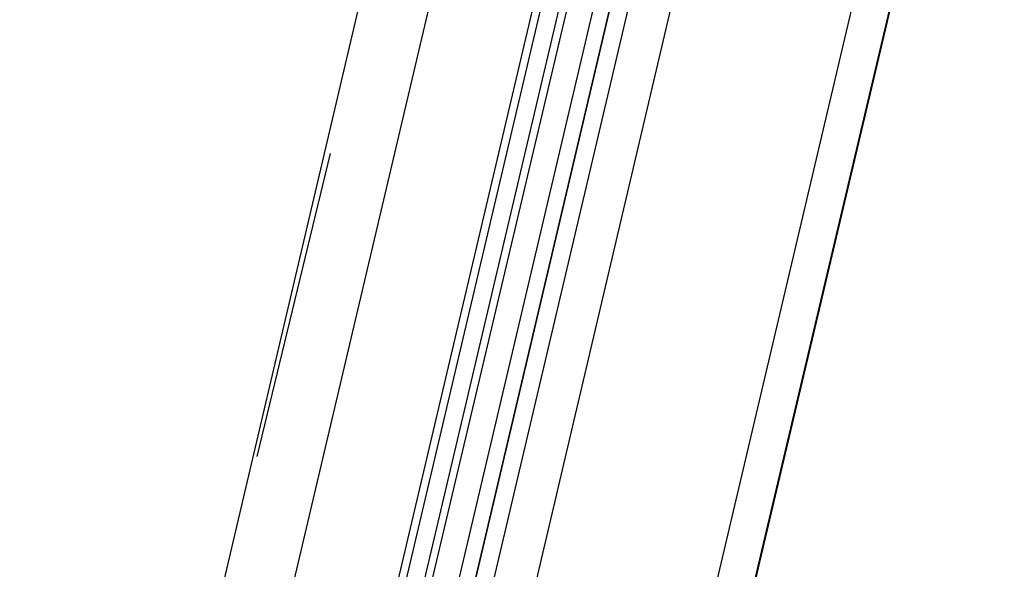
# Model space of a CAD drawing. Header units: feet. Extents: x -79 to 198, y -22 to 181.
# Tile 157 of 256: x 118.494 to 120.098, y 82.034 to 82.929. Entities that reach past the tile are written whole.
import ezdxf

# ---------------------------------------------------------------- set-up
doc = ezdxf.new("R2010")
doc.units = ezdxf.units.FT
doc.layers.add('A-LINEA', color=7, linetype='CONTINUOUS')

msp = doc.modelspace()

# ---------------------------------------------------------------- linework, layer by layer
at = {"layer": 'A-LINEA'}
for p, q in [((121.84, 91.1111), (114.56, 60.2978)), ((117.56, 76.6311), (119.2133, 83.6578)), ((118.32, 76.4578), (119.9733, 83.4711)), ((119.2267, 83.2311), (118.52, 80.2311)), ((119.3867, 83.1911), (118.68, 80.1911)), ((119.4, 83.1911), (118.6933, 80.1911)), ((119.4267, 83.1778), (118.72, 80.1778)), ((119.44, 83.1778), (118.7333, 80.1911)), ((118.8933, 80.1378), (119.6, 83.1378)), ((119, 82.7111), (118.88, 82.2178))]:
    msp.add_line(p, q, dxfattribs=at)
for points in [[(135.8933, 108.7111), (131.36, 89.5511), (124.5867, 91.1511), (124.44, 90.4978), (121.84, 91.1111), (121.3333, 88.9644), (118.2, 75.6978), (129.9467, 72.9244)], [(119.5333, 83.1511), (118.8133, 80.0978), (118.8, 80.0978), (118.7867, 80.0978), (118.7867, 80.1111), (119.5067, 83.1644), (118.7867, 80.1111), (118.7733, 80.1111), (118.76, 80.1111), (119.48, 83.1644)]]:
    msp.add_lwpolyline(points, dxfattribs=at)

doc.saveas('drawing.dxf')
